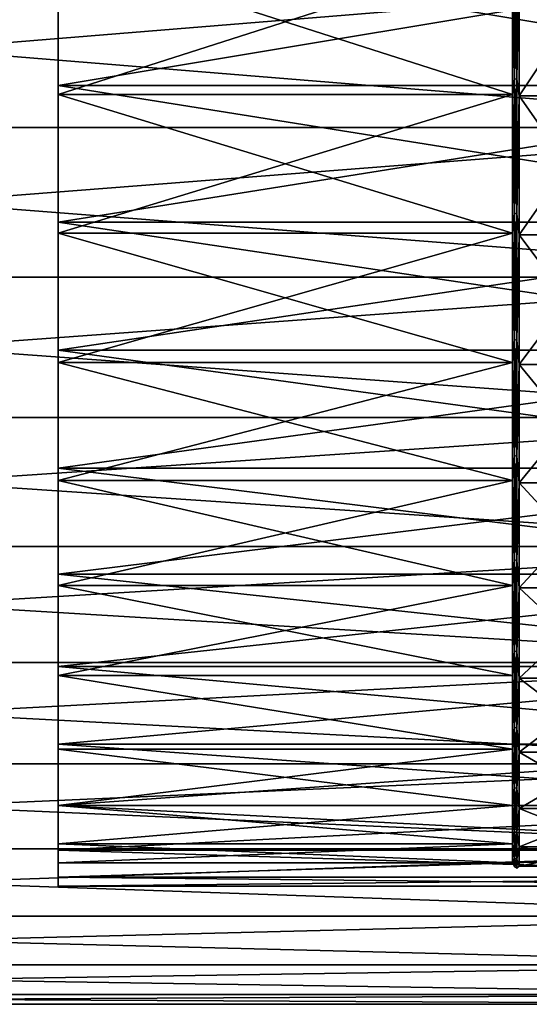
# Model space of a CAD drawing. Header units: metres. Extents: x 59 to 124, y -85 to 86.
# Tile 10 of 186: x 88.85 to 97.47, y -23 to -6.33. Entities that reach past the tile are written whole.
import ezdxf

# ---------------------------------------------------------------- set-up
doc = ezdxf.new("R2010")
doc.units = ezdxf.units.M
doc.layers.add('solid_21414500', color=7, linetype='CONTINUOUS')

msp = doc.modelspace()

# ---------------------------------------------------------------- linework, layer by layer
at = {"layer": 'solid_21414500'}
for points in [[(97.185432, -5.134655, 19.998161), (97.217827, -7.33163, 19.331921), (97.217827, -4.947969, 20.074699)], [(97.185432, -5.134655, -19.998161), (97.217827, -4.947969, -20.074699), (97.217827, -7.33163, -19.331921)], [(97.257149, -4.952338, 20.092426), (97.217827, -4.947969, 20.074699), (97.217827, -7.33163, 19.331921)], [(97.257149, -7.338104, -19.348991), (97.217827, -7.33163, -19.331921), (97.217827, -4.947969, -20.074699)], [(97.257149, -7.338104, -19.348991), (97.217827, -4.947969, -20.074699), (97.257149, -4.952338, -20.092426)], [(97.257149, -4.952338, 20.092426), (97.217827, -7.33163, 19.331921), (97.257149, -7.338104, 19.348991)], [(97.257149, -7.338104, -19.348991), (97.257149, -4.952338, -20.092426), (97.300003, -5.147881, -20.049671)], [(97.257149, -4.952338, 20.092426), (97.257149, -7.338104, 19.348991), (97.300003, -5.147881, 20.049671)], [(89.5, -7.446501, -19.63538), (104, -7.446501, -19.63538), (104, -5.025941, -20.389696)], [(89.5, -5.025941, -20.389696), (89.5, -7.446501, -19.63538), (104, -5.025941, -20.389696)], [(89.5, -5.025941, 20.389696), (104, -5.025941, 20.389696), (104, -7.446501, 19.63538)], [(89.5, -7.446501, 19.63538), (89.5, -5.025941, 20.389696), (104, -7.446501, 19.63538)], [(89.5, -5.134784, 19.998129), (89.5, -5.025941, 20.389696), (89.5, -7.446501, 19.63538)], [(89.5, -5.134784, -19.998129), (89.5, -7.446501, -19.63538), (89.5, -5.025941, -20.389696)], [(97.185432, -5.134655, 19.998161), (89.5, -5.134784, 19.998129), (89.5, -7.600686, 19.196852)], [(97.185432, -5.134655, 19.998161), (89.5, -7.600686, 19.196852), (97.185432, -7.600601, 19.196926)], [(97.185432, -7.600601, -19.196926), (89.5, -5.134784, -19.998129), (97.185432, -5.134655, -19.998161)], [(89.5, -7.600686, 19.196852), (89.5, -5.134784, 19.998129), (89.5, -7.446501, 19.63538)], [(89.5, -5.134784, -19.998129), (89.5, -7.600686, -19.196852), (89.5, -7.446501, -19.63538)], [(97.185432, -7.600601, -19.196926), (89.5, -7.600686, -19.196852), (89.5, -5.134784, -19.998129)], [(97.185432, -5.134655, 19.998161), (97.185432, -7.600601, 19.196926), (97.217827, -7.33163, 19.331921)], [(97.185432, -7.600601, -19.196926), (97.185432, -5.134655, -19.998161), (97.217827, -7.33163, -19.331921)], [(97.257149, -7.338104, -19.348991), (97.300003, -5.147881, -20.049671), (97.300003, -7.620178, -19.246374)], [(97.257149, -7.338104, 19.348991), (97.300003, -7.620178, 19.246374), (97.300003, -5.147881, 20.049671)], [(97.300003, -7.620178, 19.246374), (98.939323, -7.620178, 19.246374), (98.939323, -5.147881, 20.049671)], [(97.300003, -5.147881, 20.049671), (97.300003, -7.620178, 19.246374), (98.939323, -5.147881, 20.049671)], [(97.300003, -5.147881, -20.049671), (98.939323, -5.147881, -20.049671), (98.939323, -7.620178, -19.246374)], [(97.300003, -7.620178, -19.246374), (97.300003, -5.147881, -20.049671), (98.939323, -7.620178, -19.246374)], [(103.5, -5.50426, 22.331661), (71, -5.50426, 22.331661), (71, -8.155905, 21.505352)], [(103.5, -8.155912, 21.505373), (103.5, -5.50426, 22.331661), (71, -8.155905, 21.505352)], [(103.5, -8.155912, -21.505373), (71, -8.155905, -21.505352), (71, -5.50426, -22.331661)], [(103.5, -5.50426, -22.331661), (103.5, -8.155912, -21.505373), (71, -5.50426, -22.331661)], [(97.185432, -7.600601, 19.196926), (97.217827, -9.608379, 18.307238), (97.217827, -7.33163, 19.331921)], [(97.185432, -7.600601, -19.196926), (97.217827, -7.33163, -19.331921), (97.217827, -9.608379, -18.307238)], [(97.257149, -7.338104, 19.348991), (97.217827, -7.33163, 19.331921), (97.217827, -9.608379, 18.307238)], [(97.257149, -9.616864, -18.323404), (97.217827, -9.608379, -18.307238), (97.217827, -7.33163, -19.331921)], [(97.257149, -9.616864, -18.323404), (97.217827, -7.33163, -19.331921), (97.257149, -7.338104, -19.348991)], [(89.5, -9.759169, -18.594587), (104, -9.759169, -18.594587), (104, -7.446501, -19.63538)], [(89.5, -7.446501, -19.63538), (89.5, -9.759169, -18.594587), (104, -7.446501, -19.63538)], [(89.5, -7.446501, 19.63538), (104, -7.446501, 19.63538), (104, -9.759169, 18.594587)], [(89.5, -9.759169, 18.594587), (89.5, -7.446501, 19.63538), (104, -9.759169, 18.594587)], [(89.5, -7.600686, 19.196852), (89.5, -7.446501, 19.63538), (89.5, -9.759169, 18.594587)], [(89.5, -7.600686, -19.196852), (89.5, -9.759169, -18.594587), (89.5, -7.446501, -19.63538)], [(97.257149, -7.338104, 19.348991), (97.217827, -9.608379, 18.307238), (97.257149, -9.616864, 18.323404)], [(97.257149, -9.616864, -18.323404), (97.257149, -7.338104, -19.348991), (97.300003, -7.620178, -19.246374)], [(97.257149, -7.338104, 19.348991), (97.257149, -9.616864, 18.323404), (97.300003, -7.620178, 19.246374)], [(97.185432, -7.600601, 19.196926), (89.5, -7.600686, 19.196852), (89.5, -9.946378, 18.093105)], [(97.185432, -7.600601, 19.196926), (89.5, -9.946378, 18.093105), (97.185432, -9.946681, 18.092945)], [(97.185432, -9.946681, -18.092945), (89.5, -7.600686, -19.196852), (97.185432, -7.600601, -19.196926)], [(89.5, -9.946378, 18.093105), (89.5, -7.600686, 19.196852), (89.5, -9.759169, 18.594587)], [(89.5, -7.600686, -19.196852), (89.5, -9.946378, -18.093105), (89.5, -9.759169, -18.594587)], [(97.185432, -9.946681, -18.092945), (89.5, -9.946378, -18.093105), (89.5, -7.600686, -19.196852)], [(97.185432, -7.600601, 19.196926), (97.185432, -9.946681, 18.092945), (97.217827, -9.608379, 18.307238)], [(97.185432, -9.946681, -18.092945), (97.185432, -7.600601, -19.196926), (97.217827, -9.608379, -18.307238)], [(97.257149, -9.616864, -18.323404), (97.300003, -7.620178, -19.246374), (97.300003, -9.972301, -18.139547)], [(97.257149, -9.616864, 18.323404), (97.300003, -9.972301, 18.139547), (97.300003, -7.620178, 19.246374)], [(97.300003, -9.972301, 18.139547), (98.939323, -9.972301, 18.139547), (98.939323, -7.620178, 19.246374)], [(97.300003, -7.620178, 19.246374), (97.300003, -9.972301, 18.139547), (98.939323, -7.620178, 19.246374)], [(97.300003, -7.620178, -19.246374), (98.939323, -7.620178, -19.246374), (98.939323, -9.972301, -18.139547)], [(97.300003, -9.972301, -18.139547), (97.300003, -7.620178, -19.246374), (98.939323, -9.972301, -18.139547)], [(103.5, -8.155912, 21.505373), (71, -8.155905, 21.505352), (71, -10.688633, 20.365488)], [(103.5, -10.688633, -20.365488), (71, -10.688633, -20.365488), (71, -8.155905, -21.505352)], [(103.5, -8.155912, -21.505373), (103.5, -10.688633, -20.365488), (71, -8.155905, -21.505352)], [(103.5, -10.688633, 20.365488), (103.5, -8.155912, 21.505373), (71, -10.688633, 20.365488)], [(97.185432, -9.946681, 18.092945), (97.217827, -11.745018, 17.015596), (97.217827, -9.608379, 18.307238)], [(97.185432, -9.946681, -18.092945), (97.217827, -9.608379, -18.307238), (97.217827, -11.745018, -17.015596)], [(97.257149, -9.616864, 18.323404), (97.217827, -9.608379, 18.307238), (97.217827, -11.745018, 17.015596)], [(97.257149, -11.755389, -17.030621), (97.217827, -11.745018, -17.015596), (97.217827, -9.608379, -18.307238)], [(97.257149, -11.755389, -17.030621), (97.217827, -9.608379, -18.307238), (97.257149, -9.616864, -18.323404)], [(97.257149, -9.616864, 18.323404), (97.217827, -11.745018, 17.015596), (97.257149, -11.755389, 17.030621)], [(97.257149, -11.755389, -17.030621), (97.257149, -9.616864, -18.323404), (97.300003, -9.972301, -18.139547)], [(97.257149, -9.616864, 18.323404), (97.257149, -11.755389, 17.030621), (97.300003, -9.972301, 18.139547)], [(89.5, -11.92937, -17.282644), (104, -11.92937, -17.282644), (104, -9.759169, -18.594587)], [(89.5, -9.759169, -18.594587), (89.5, -11.92937, -17.282644), (104, -9.759169, -18.594587)], [(89.5, -9.759169, 18.594587), (104, -9.759169, 18.594587), (104, -11.92937, 17.282644)], [(89.5, -11.92937, 17.282644), (89.5, -9.759169, 18.594587), (104, -11.92937, 17.282644)], [(89.5, -9.946378, 18.093105), (89.5, -9.759169, 18.594587), (89.5, -11.92937, 17.282644)], [(89.5, -9.946378, -18.093105), (89.5, -11.92937, -17.282644), (89.5, -9.759169, -18.594587)], [(89.5, -12.13599, 16.703545), (89.5, -9.946378, 18.093105), (89.5, -11.92937, 17.282644)], [(89.5, -9.946378, -18.093105), (89.5, -12.13599, -16.703545), (89.5, -11.92937, -17.282644)], [(97.185432, -9.946681, 18.092945), (89.5, -9.946378, 18.093105), (89.5, -12.13599, 16.703545)], [(97.185432, -12.135896, -16.703627), (89.5, -12.13599, -16.703545), (89.5, -9.946378, -18.093105)], [(97.185432, -12.135896, -16.703627), (89.5, -9.946378, -18.093105), (97.185432, -9.946681, -18.092945)], [(97.185432, -9.946681, 18.092945), (89.5, -12.13599, 16.703545), (97.185432, -12.135896, 16.703627)], [(97.185432, -9.946681, 18.092945), (97.185432, -12.135896, 16.703627), (97.217827, -11.745018, 17.015596)], [(97.185432, -12.135896, -16.703627), (97.185432, -9.946681, -18.092945), (97.217827, -11.745018, -17.015596)], [(97.257149, -11.755389, -17.030621), (97.300003, -9.972301, -18.139547), (97.300003, -12.167154, -16.746653)], [(97.257149, -11.755389, 17.030621), (97.300003, -12.167154, 16.746653), (97.300003, -9.972301, 18.139547)], [(97.300003, -12.167154, 16.746653), (98.939323, -12.167154, 16.746653), (98.939323, -9.972301, 18.139547)], [(97.300003, -9.972301, 18.139547), (97.300003, -12.167154, 16.746653), (98.939323, -9.972301, 18.139547)], [(97.300003, -9.972301, -18.139547), (98.939323, -9.972301, -18.139547), (98.939323, -12.167154, -16.746653)], [(97.300003, -12.167154, -16.746653), (97.300003, -9.972301, -18.139547), (98.939323, -12.167154, -16.746653)], [(103.5, -10.688633, 20.365488), (71, -10.688633, 20.365488), (71, -13.065476, 18.92861)], [(103.5, -13.065489, 18.928629), (103.5, -10.688633, 20.365488), (71, -13.065476, 18.92861)], [(103.5, -13.065489, -18.928629), (71, -13.065476, -18.92861), (71, -10.688633, -20.365488)], [(103.5, -10.688633, -20.365488), (103.5, -13.065489, -18.928629), (71, -10.688633, -20.365488)], [(97.185432, -12.135896, 16.703627), (97.217827, -13.710386, 15.475827), (97.217827, -11.745018, 17.015596)], [(97.185432, -12.135896, -16.703627), (97.217827, -11.745018, -17.015596), (97.217827, -13.710386, -15.475827)], [(97.257149, -11.755389, 17.030621), (97.217827, -11.745018, 17.015596), (97.217827, -13.710386, 15.475827)], [(97.257149, -13.722493, -15.489493), (97.217827, -13.710386, -15.475827), (97.217827, -11.745018, -17.015596)], [(97.257149, -13.722493, -15.489493), (97.217827, -11.745018, -17.015596), (97.257149, -11.755389, -17.030621)], [(97.257149, -11.755389, 17.030621), (97.217827, -13.710386, 15.475827), (97.257149, -13.722493, 15.489493)], [(97.257149, -13.722493, -15.489493), (97.257149, -11.755389, -17.030621), (97.300003, -12.167154, -16.746653)], [(97.257149, -11.755389, 17.030621), (97.257149, -13.722493, 15.489493), (97.300003, -12.167154, 16.746653)], [(89.5, -13.925732, -15.718568), (104, -13.925732, -15.718568), (104, -11.92937, -17.282644)], [(89.5, -11.92937, -17.282644), (89.5, -13.925732, -15.718568), (104, -11.92937, -17.282644)], [(89.5, -11.92937, 17.282644), (104, -11.92937, 17.282644), (104, -13.925732, 15.718568)], [(89.5, -13.925732, 15.718568), (89.5, -11.92937, 17.282644), (104, -13.925732, 15.718568)], [(89.5, -12.13599, 16.703545), (89.5, -11.92937, 17.282644), (89.5, -13.925732, 15.718568)], [(89.5, -12.13599, -16.703545), (89.5, -13.925732, -15.718568), (89.5, -11.92937, -17.282644)], [(97.185432, -12.135896, 16.703627), (89.5, -12.13599, 16.703545), (89.5, -14.13366, 15.050935)], [(97.185432, -12.135896, 16.703627), (89.5, -14.13366, 15.050935), (97.185432, -14.13372, 15.050883)], [(97.185432, -14.13372, -15.050883), (89.5, -12.13599, -16.703545), (97.185432, -12.135896, -16.703627)], [(89.5, -14.13366, 15.050935), (89.5, -12.13599, 16.703545), (89.5, -13.925732, 15.718568)], [(89.5, -12.13599, -16.703545), (89.5, -14.13366, -15.050935), (89.5, -13.925732, -15.718568)], [(97.185432, -14.13372, -15.050883), (89.5, -14.13366, -15.050935), (89.5, -12.13599, -16.703545)], [(97.185432, -12.135896, 16.703627), (97.185432, -14.13372, 15.050883), (97.217827, -13.710386, 15.475827)], [(97.185432, -14.13372, -15.050883), (97.185432, -12.135896, -16.703627), (97.217827, -13.710386, -15.475827)], [(97.257149, -13.722493, -15.489493), (97.300003, -12.167154, -16.746653), (97.300003, -14.170125, -15.08965)], [(97.257149, -13.722493, 15.489493), (97.300003, -14.170125, 15.08965), (97.300003, -12.167154, 16.746653)], [(97.300003, -14.170125, 15.08965), (98.939323, -14.170125, 15.08965), (98.939323, -12.167154, 16.746653)], [(97.300003, -12.167154, 16.746653), (97.300003, -14.170125, 15.08965), (98.939323, -12.167154, 16.746653)], [(97.300003, -12.167154, -16.746653), (98.939323, -12.167154, -16.746653), (98.939323, -14.170125, -15.08965)], [(97.300003, -14.170125, -15.08965), (97.300003, -12.167154, -16.746653), (98.939323, -14.170125, -15.08965)], [(103.5, -13.065489, 18.928629), (71, -13.065476, 18.92861), (71, -15.251822, 17.215748)], [(103.5, -15.251822, -17.215748), (71, -15.251822, -17.215748), (71, -13.065476, -18.92861)], [(103.5, -13.065489, -18.928629), (103.5, -15.251822, -17.215748), (71, -13.065476, -18.92861)], [(103.5, -15.251822, 17.215748), (103.5, -13.065489, 18.928629), (71, -15.251822, 17.215748)], [(97.185432, -14.13372, 15.050883), (97.217827, -15.475827, 13.710386), (97.217827, -13.710386, 15.475827)], [(97.185432, -14.13372, -15.050883), (97.217827, -13.710386, -15.475827), (97.217827, -15.475827, -13.710386)], [(97.257149, -13.722493, 15.489493), (97.217827, -13.710386, 15.475827), (97.217827, -15.475827, 13.710386)], [(97.257149, -15.489493, -13.722493), (97.217827, -15.475827, -13.710386), (97.217827, -13.710386, -15.475827)], [(97.257149, -15.489493, -13.722493), (97.217827, -13.710386, -15.475827), (97.257149, -13.722493, -15.489493)], [(97.257149, -13.722493, 15.489493), (97.217827, -15.475827, 13.710386), (97.257149, -15.489493, 13.722493)], [(97.257149, -15.489493, -13.722493), (97.257149, -13.722493, -15.489493), (97.300003, -14.170125, -15.08965)], [(97.257149, -13.722493, 15.489493), (97.257149, -15.489493, 13.722493), (97.300003, -14.170125, 15.08965)], [(89.5, -15.718587, -13.92572), (104, -15.718587, -13.92572), (104, -13.925732, -15.718568)], [(89.5, -13.925732, -15.718568), (89.5, -15.718587, -13.92572), (104, -13.925732, -15.718568)], [(89.5, -13.925732, 15.718568), (104, -13.925732, 15.718568), (104, -15.718587, 13.92572)], [(89.5, -15.718587, 13.92572), (89.5, -13.925732, 15.718568), (104, -15.718587, 13.92572)], [(89.5, -14.13366, 15.050935), (89.5, -13.925732, 15.718568), (89.5, -15.718587, 13.92572)], [(89.5, -14.13366, -15.050935), (89.5, -15.718587, -13.92572), (89.5, -13.925732, -15.718568)], [(89.5, -15.908632, 13.160775), (89.5, -14.13366, 15.050935), (89.5, -15.718587, 13.92572)], [(89.5, -14.13366, -15.050935), (89.5, -15.908632, -13.160775), (89.5, -15.718587, -13.92572)], [(97.185432, -14.13372, 15.050883), (89.5, -14.13366, 15.050935), (89.5, -15.908632, 13.160775)], [(97.185432, -15.908648, -13.160778), (89.5, -15.908632, -13.160775), (89.5, -14.13366, -15.050935)], [(97.185432, -15.908648, -13.160778), (89.5, -14.13366, -15.050935), (97.185432, -14.13372, -15.050883)], [(97.185432, -14.13372, 15.050883), (89.5, -15.908632, 13.160775), (97.185432, -15.908648, 13.160778)], [(97.185432, -14.13372, 15.050883), (97.185432, -15.908648, 13.160778), (97.217827, -15.475827, 13.710386)], [(97.185432, -15.908648, -13.160778), (97.185432, -14.13372, -15.050883), (97.217827, -15.475827, -13.710386)], [(97.257149, -15.489493, -13.722493), (97.300003, -14.170125, -15.08965), (97.300003, -15.949624, -13.194676)], [(97.257149, -15.489493, 13.722493), (97.300003, -15.949624, 13.194676), (97.300003, -14.170125, 15.08965)], [(97.300003, -15.949624, 13.194676), (98.939323, -15.949624, 13.194676), (98.939323, -14.170125, 15.08965)], [(97.300003, -14.170125, 15.08965), (97.300003, -15.949624, 13.194676), (98.939323, -14.170125, 15.08965)], [(97.300003, -14.170125, -15.08965), (98.939323, -14.170125, -15.08965), (98.939323, -15.949624, -13.194676)], [(97.300003, -15.949624, -13.194676), (97.300003, -14.170125, -15.08965), (98.939323, -15.949624, -13.194676)], [(103.5, -15.251822, 17.215748), (71, -15.251822, 17.215748), (71, -17.215731, 15.251806)], [(103.5, -17.215748, 15.251822), (103.5, -15.251822, 17.215748), (71, -17.215731, 15.251806)], [(103.5, -17.215748, -15.251822), (71, -17.215731, -15.251806), (71, -15.251822, -17.215748)], [(103.5, -15.251822, -17.215748), (103.5, -17.215748, -15.251822), (71, -15.251822, -17.215748)], [(97.185432, -15.908648, 13.160778), (97.217827, -17.015596, 11.745018), (97.217827, -15.475827, 13.710386)], [(97.185432, -15.908648, -13.160778), (97.217827, -15.475827, -13.710386), (97.217827, -17.015596, -11.745018)], [(97.257149, -15.489493, 13.722493), (97.217827, -15.475827, 13.710386), (97.217827, -17.015596, 11.745018)], [(97.257149, -17.030621, -11.755389), (97.217827, -17.015596, -11.745018), (97.217827, -15.475827, -13.710386)], [(97.257149, -17.030621, -11.755389), (97.217827, -15.475827, -13.710386), (97.257149, -15.489493, -13.722493)], [(97.257149, -15.489493, 13.722493), (97.217827, -17.015596, 11.745018), (97.257149, -17.030621, 11.755389)], [(97.257149, -17.030621, -11.755389), (97.257149, -15.489493, -13.722493), (97.300003, -15.949624, -13.194676)], [(97.257149, -15.489493, 13.722493), (97.257149, -17.030621, 11.755389), (97.300003, -15.949624, 13.194676)], [(89.5, -17.282795, -11.929121), (104, -17.282795, -11.929121), (104, -15.718587, -13.92572)], [(89.5, -15.718587, -13.92572), (89.5, -17.282795, -11.929121), (104, -15.718587, -13.92572)], [(89.5, -15.718587, 13.92572), (104, -15.718587, 13.92572), (104, -17.282795, 11.929121)], [(89.5, -17.282795, 11.929121), (89.5, -15.718587, 13.92572), (104, -17.282795, 11.929121)], [(89.5, -15.908632, 13.160775), (89.5, -15.718587, 13.92572), (89.5, -17.282795, 11.929121)], [(89.5, -15.908632, -13.160775), (89.5, -17.282795, -11.929121), (89.5, -15.718587, -13.92572)], [(89.5, -17.432665, 11.063151), (89.5, -15.908632, 13.160775), (89.5, -17.282795, 11.929121)], [(89.5, -15.908632, -13.160775), (89.5, -17.432665, -11.063151), (89.5, -17.282795, -11.929121)], [(97.185432, -15.908648, 13.160778), (89.5, -15.908632, 13.160775), (89.5, -17.432665, 11.063151)], [(97.185432, -17.432686, -11.063119), (89.5, -17.432665, -11.063151), (89.5, -15.908632, -13.160775)], [(97.185432, -17.432686, -11.063119), (89.5, -15.908632, -13.160775), (97.185432, -15.908648, -13.160778)], [(97.185432, -15.908648, 13.160778), (89.5, -17.432665, 11.063151), (97.185432, -17.432686, 11.063119)], [(97.185432, -15.908648, 13.160778), (97.185432, -17.432686, 11.063119), (97.217827, -17.015596, 11.745018)], [(97.185432, -17.432686, -11.063119), (97.185432, -15.908648, -13.160778), (97.217827, -17.015596, -11.745018)], [(97.257149, -17.030621, -11.755389), (97.300003, -15.949624, -13.194676), (97.300003, -17.477589, -11.091615)], [(97.257149, -17.030621, 11.755389), (97.300003, -17.477589, 11.091615), (97.300003, -15.949624, 13.194676)], [(97.300003, -17.477589, 11.091615), (98.939323, -17.477589, 11.091615), (98.939323, -15.949624, 13.194676)], [(97.300003, -15.949624, 13.194676), (97.300003, -17.477589, 11.091615), (98.939323, -15.949624, 13.194676)], [(97.300003, -15.949624, -13.194676), (98.939323, -15.949624, -13.194676), (98.939323, -17.477589, -11.091615)], [(97.300003, -17.477589, -11.091615), (97.300003, -15.949624, -13.194676), (98.939323, -17.477589, -11.091615)], [(97.185432, -17.432686, 11.063119), (97.217827, -18.307238, 9.608379), (97.217827, -17.015596, 11.745018)], [(97.185432, -17.432686, -11.063119), (97.217827, -17.015596, -11.745018), (97.217827, -18.307238, -9.608379)], [(97.257149, -17.030621, 11.755389), (97.217827, -17.015596, 11.745018), (97.217827, -18.307238, 9.608379)], [(97.257149, -18.323404, -9.616864), (97.217827, -18.307238, -9.608379), (97.217827, -17.015596, -11.745018)], [(97.257149, -18.323404, -9.616864), (97.217827, -17.015596, -11.745018), (97.257149, -17.030621, -11.755389)], [(97.257149, -17.030621, 11.755389), (97.217827, -18.307238, 9.608379), (97.257149, -18.323404, 9.616864)], [(97.257149, -18.323404, -9.616864), (97.257149, -17.030621, -11.755389), (97.300003, -17.477589, -11.091615)], [(97.257149, -17.030621, 11.755389), (97.257149, -18.323404, 9.616864), (97.300003, -17.477589, 11.091615)], [(103.5, -17.215748, 15.251822), (71, -17.215731, 15.251806), (71, -18.928629, 13.065489)], [(103.5, -18.928629, -13.065489), (71, -18.928629, -13.065489), (71, -17.215731, -15.251806)], [(103.5, -17.215748, -15.251822), (103.5, -18.928629, -13.065489), (71, -17.215731, -15.251806)], [(103.5, -18.928629, 13.065489), (103.5, -17.215748, 15.251822), (71, -18.928629, 13.065489)], [(89.5, -18.594372, -9.75955), (104, -18.594372, -9.75955), (104, -17.282795, -11.929121)], [(89.5, -17.282795, -11.929121), (89.5, -18.594372, -9.75955), (104, -17.282795, -11.929121)], [(89.5, -17.282795, 11.929121), (104, -17.282795, 11.929121), (104, -18.594372, 9.75955)], [(89.5, -18.594372, 9.75955), (89.5, -17.282795, 11.929121), (104, -18.594372, 9.75955)], [(89.5, -17.432665, 11.063151), (89.5, -17.282795, 11.929121), (89.5, -18.594372, 9.75955)], [(89.5, -17.432665, -11.063151), (89.5, -18.594372, -9.75955), (89.5, -17.282795, -11.929121)], [(89.5, -18.681896, 8.790714), (89.5, -17.432665, 11.063151), (89.5, -18.594372, 9.75955)], [(89.5, -17.432665, -11.063151), (89.5, -18.681896, -8.790714), (89.5, -18.594372, -9.75955)], [(97.185432, -18.681801, 8.790988), (89.5, -17.432665, 11.063151), (89.5, -18.681896, 8.790714)], [(97.185432, -17.432686, 11.063119), (89.5, -17.432665, 11.063151), (97.185432, -18.681801, 8.790988)], [(97.185432, -18.681801, -8.790988), (89.5, -18.681896, -8.790714), (89.5, -17.432665, -11.063151)], [(97.185432, -18.681801, -8.790988), (89.5, -17.432665, -11.063151), (97.185432, -17.432686, -11.063119)], [(97.185432, -17.432686, 11.063119), (97.185432, -18.681801, 8.790988), (97.217827, -18.307238, 9.608379)], [(97.185432, -18.681801, -8.790988), (97.185432, -17.432686, -11.063119), (97.217827, -18.307238, -9.608379)], [(97.257149, -18.323404, -9.616864), (97.300003, -17.477589, -11.091615), (97.300003, -18.729919, -8.813631)], [(97.257149, -18.323404, 9.616864), (97.300003, -18.729919, 8.813631), (97.300003, -17.477589, 11.091615)], [(97.300003, -18.729919, 8.813631), (98.939323, -18.729919, 8.813631), (98.939323, -17.477589, 11.091615)], [(97.300003, -17.477589, 11.091615), (97.300003, -18.729919, 8.813631), (98.939323, -17.477589, 11.091615)], [(97.300003, -17.477589, -11.091615), (98.939323, -17.477589, -11.091615), (98.939323, -18.729919, -8.813631)], [(97.300003, -18.729919, -8.813631), (97.300003, -17.477589, -11.091615), (98.939323, -18.729919, -8.813631)], [(97.185432, -18.681801, 8.790988), (97.217827, -19.331921, 7.33163), (97.217827, -18.307238, 9.608379)], [(97.185432, -18.681801, -8.790988), (97.217827, -18.307238, -9.608379), (97.217827, -19.331921, -7.33163)], [(97.257149, -18.323404, 9.616864), (97.217827, -18.307238, 9.608379), (97.217827, -19.331921, 7.33163)], [(97.257149, -19.348991, -7.338104), (97.217827, -19.331921, -7.33163), (97.217827, -18.307238, -9.608379)], [(97.257149, -19.348991, -7.338104), (97.217827, -18.307238, -9.608379), (97.257149, -18.323404, -9.616864)], [(97.257149, -18.323404, 9.616864), (97.217827, -19.331921, 7.33163), (97.257149, -19.348991, 7.338104)], [(97.257149, -19.348991, -7.338104), (97.257149, -18.323404, -9.616864), (97.300003, -18.729919, -8.813631)], [(97.257149, -18.323404, 9.616864), (97.257149, -19.348991, 7.338104), (97.300003, -18.729919, 8.813631)], [(89.5, -19.635345, -7.446674), (104, -19.635345, -7.446674), (104, -18.594372, -9.75955)], [(89.5, -18.594372, -9.75955), (89.5, -19.635345, -7.446674), (104, -18.594372, -9.75955)], [(89.5, -18.594372, 9.75955), (104, -18.594372, 9.75955), (104, -19.635345, 7.446674)], [(89.5, -19.635345, 7.446674), (89.5, -18.594372, 9.75955), (104, -19.635345, 7.446674)], [(89.5, -18.681896, 8.790714), (89.5, -18.594372, 9.75955), (89.5, -19.635345, 7.446674)], [(89.5, -18.681896, -8.790714), (89.5, -19.635345, -7.446674), (89.5, -18.594372, -9.75955)], [(97.185432, -18.681801, 8.790988), (89.5, -18.681896, 8.790714), (89.5, -19.636156, 6.380579)], [(97.185432, -18.681801, 8.790988), (89.5, -19.636156, 6.380579), (97.185432, -19.636292, 6.380218)], [(97.185432, -19.636292, -6.380218), (89.5, -18.681896, -8.790714), (97.185432, -18.681801, -8.790988)], [(89.5, -19.636156, 6.380579), (89.5, -18.681896, 8.790714), (89.5, -19.635345, 7.446674)], [(89.5, -18.681896, -8.790714), (89.5, -19.636156, -6.380579), (89.5, -19.635345, -7.446674)], [(97.185432, -19.636292, -6.380218), (89.5, -19.636156, -6.380579), (89.5, -18.681896, -8.790714)], [(97.185432, -18.681801, 8.790988), (97.185432, -19.636292, 6.380218), (97.217827, -19.331921, 7.33163)], [(97.185432, -19.636292, -6.380218), (97.185432, -18.681801, -8.790988), (97.217827, -19.331921, -7.33163)], [(97.257149, -19.348991, -7.338104), (97.300003, -18.729919, -8.813631), (97.300003, -19.686871, -6.396652)], [(97.257149, -19.348991, 7.338104), (97.300003, -19.686871, 6.396652), (97.300003, -18.729919, 8.813631)], [(97.300003, -19.686871, 6.396652), (98.939323, -19.686871, 6.396652), (98.939323, -18.729919, 8.813631)], [(97.300003, -18.729919, 8.813631), (97.300003, -19.686871, 6.396652), (98.939323, -18.729919, 8.813631)], [(97.300003, -18.729919, -8.813631), (98.939323, -18.729919, -8.813631), (98.939323, -19.686871, -6.396652)], [(97.300003, -19.686871, -6.396652), (97.300003, -18.729919, -8.813631), (98.939323, -19.686871, -6.396652)], [(103.5, -18.928629, 13.065489), (71, -18.928629, 13.065489), (71, -20.365469, 10.688622)], [(103.5, -20.365488, 10.688633), (103.5, -18.928629, 13.065489), (71, -20.365469, 10.688622)], [(103.5, -20.365488, -10.688633), (71, -20.365469, -10.688622), (71, -18.928629, -13.065489)], [(103.5, -18.928629, -13.065489), (103.5, -20.365488, -10.688633), (71, -18.928629, -13.065489)], [(97.185432, -19.636292, 6.380218), (97.217827, -20.074699, 4.947969), (97.217827, -19.331921, 7.33163)], [(97.185432, -19.636292, -6.380218), (97.217827, -19.331921, -7.33163), (97.217827, -20.074699, -4.947969)], [(97.257149, -19.348991, 7.338104), (97.217827, -19.331921, 7.33163), (97.217827, -20.074699, 4.947969)], [(97.257149, -20.092426, -4.952338), (97.217827, -20.074699, -4.947969), (97.217827, -19.331921, -7.33163)], [(97.257149, -20.092426, -4.952338), (97.217827, -19.331921, -7.33163), (97.257149, -19.348991, -7.338104)], [(97.257149, -19.348991, 7.338104), (97.217827, -20.074699, 4.947969), (97.257149, -20.092426, 4.952338)], [(97.257149, -20.092426, -4.952338), (97.257149, -19.348991, -7.338104), (97.300003, -19.686871, -6.396652)], [(97.257149, -19.348991, 7.338104), (97.257149, -20.092426, 4.952338), (97.300003, -19.686871, 6.396652)], [(89.5, -20.389814, -5.025488), (104, -20.389814, -5.025488), (104, -19.635345, -7.446674)], [(89.5, -19.635345, -7.446674), (89.5, -20.389814, -5.025488), (104, -19.635345, -7.446674)], [(89.5, -19.635345, 7.446674), (104, -19.635345, 7.446674), (104, -20.389814, 5.025488)], [(89.5, -20.389814, 5.025488), (89.5, -19.635345, 7.446674), (104, -20.389814, 5.025488)], [(89.5, -19.636156, 6.380579), (89.5, -19.635345, 7.446674), (89.5, -20.389814, 5.025488)], [(89.5, -19.636156, -6.380579), (89.5, -20.389814, -5.025488), (89.5, -19.635345, -7.446674)], [(89.5, -20.281124, 3.868711), (89.5, -19.636156, 6.380579), (89.5, -20.389814, 5.025488)], [(89.5, -19.636156, -6.380579), (89.5, -20.281124, -3.868711), (89.5, -20.389814, -5.025488)], [(97.185432, -19.636292, 6.380218), (89.5, -19.636156, 6.380579), (89.5, -20.281124, 3.868711)], [(97.185432, -20.281107, -3.868828), (89.5, -20.281124, -3.868711), (89.5, -19.636156, -6.380579)], [(97.185432, -20.281107, -3.868828), (89.5, -19.636156, -6.380579), (97.185432, -19.636292, -6.380218)], [(97.185432, -19.636292, 6.380218), (89.5, -20.281124, 3.868711), (97.185432, -20.281107, 3.868828)], [(97.185432, -19.636292, 6.380218), (97.185432, -20.281107, 3.868828), (97.217827, -20.074699, 4.947969)], [(97.185432, -20.281107, -3.868828), (97.185432, -19.636292, -6.380218), (97.217827, -20.074699, -4.947969)], [(97.257149, -20.092426, -4.952338), (97.300003, -19.686871, -6.396652), (97.300003, -20.333345, -3.878793)], [(97.257149, -20.092426, 4.952338), (97.300003, -20.333345, 3.878793), (97.300003, -19.686871, 6.396652)], [(97.300003, -20.333345, 3.878793), (98.939323, -20.333345, 3.878793), (98.939323, -19.686871, 6.396652)], [(97.300003, -19.686871, 6.396652), (97.300003, -20.333345, 3.878793), (98.939323, -19.686871, 6.396652)], [(97.300003, -19.686871, -6.396652), (98.939323, -19.686871, -6.396652), (98.939323, -20.333345, -3.878793)], [(97.300003, -20.333345, -3.878793), (97.300003, -19.686871, -6.396652), (98.939323, -20.333345, -3.878793)], [(97.185432, -20.281107, 3.868828), (97.217827, -20.524744, 2.492155), (97.217827, -20.074699, 4.947969)], [(97.185432, -20.281107, -3.868828), (97.217827, -20.074699, -4.947969), (97.217827, -20.524744, -2.492155)], [(97.257149, -20.092426, 4.952338), (97.217827, -20.074699, 4.947969), (97.217827, -20.524744, 2.492155)], [(97.257149, -20.542868, -2.494356), (97.217827, -20.524744, -2.492155), (97.217827, -20.074699, -4.947969)], [(97.257149, -20.542868, -2.494356), (97.217827, -20.074699, -4.947969), (97.257149, -20.092426, -4.952338)], [(97.257149, -20.092426, 4.952338), (97.217827, -20.524744, 2.492155), (97.257149, -20.542868, 2.494356)], [(97.257149, -20.542868, -2.494356), (97.257149, -20.092426, -4.952338), (97.300003, -20.333345, -3.878793)], [(97.257149, -20.092426, 4.952338), (97.257149, -20.542868, 2.494356), (97.300003, -20.333345, 3.878793)], [(97.185432, -20.281107, 3.868828), (89.5, -20.281124, 3.868711), (89.5, -20.606064, 1.296483)], [(97.185432, -20.281107, 3.868828), (89.5, -20.606064, 1.296483), (97.185432, -20.606077, 1.296425)], [(97.185432, -20.606077, -1.296425), (89.5, -20.281124, -3.868711), (97.185432, -20.281107, -3.868828)], [(89.5, -20.281124, 3.868711), (89.5, -20.389814, 5.025488), (89.5, -20.846859, 2.531239)], [(89.5, -20.606064, 1.296483), (89.5, -20.281124, 3.868711), (89.5, -20.846859, 2.531239)], [(89.5, -20.281124, -3.868711), (89.5, -20.846859, -2.531239), (89.5, -20.389814, -5.025488)], [(89.5, -20.281124, -3.868711), (89.5, -20.606064, -1.296483), (89.5, -20.846859, -2.531239)], [(97.185432, -20.606077, -1.296425), (89.5, -20.606064, -1.296483), (89.5, -20.281124, -3.868711)], [(97.185432, -20.281107, 3.868828), (97.185432, -20.606077, 1.296425), (97.217827, -20.524744, 2.492155)], [(97.185432, -20.606077, -1.296425), (97.185432, -20.281107, -3.868828), (97.217827, -20.524744, -2.492155)], [(97.257149, -20.542868, -2.494356), (97.300003, -20.333345, -3.878793), (97.300003, -20.659153, -1.299764)], [(97.257149, -20.542868, 2.494356), (97.300003, -20.659153, 1.299764), (97.300003, -20.333345, 3.878793)], [(97.300003, -20.659153, 1.299764), (98.939323, -20.659153, 1.299764), (98.939323, -20.333345, 3.878793)], [(97.300003, -20.333345, 3.878793), (97.300003, -20.659153, 1.299764), (98.939323, -20.333345, 3.878793)], [(97.300003, -20.333345, -3.878793), (98.939323, -20.333345, -3.878793), (98.939323, -20.659153, -1.299764)], [(97.300003, -20.659153, -1.299764), (97.300003, -20.333345, -3.878793), (98.939323, -20.659153, -1.299764)], [(103.5, -20.365488, 10.688633), (71, -20.365469, 10.688622), (71, -21.505373, 8.155912)], [(103.5, -21.505373, -8.155912), (71, -21.505373, -8.155912), (71, -20.365469, -10.688622)], [(103.5, -20.365488, -10.688633), (103.5, -21.505373, -8.155912), (71, -20.365469, -10.688622)], [(103.5, -21.505373, 8.155912), (103.5, -20.365488, 10.688633), (71, -21.505373, 8.155912)], [(89.5, -20.846859, -2.531239), (104, -20.846859, -2.531239), (104, -20.389814, -5.025488)], [(89.5, -20.389814, -5.025488), (89.5, -20.846859, -2.531239), (104, -20.389814, -5.025488)], [(89.5, -20.389814, 5.025488), (104, -20.389814, 5.025488), (104, -20.846859, 2.531239)], [(89.5, -20.846859, 2.531239), (89.5, -20.389814, 5.025488), (104, -20.846859, 2.531239)], [(89.5, -20.606064, 1.296483), (89.5, -20.846859, 2.531239), (89.5, -21)], [(89.5, -20.606064, -1.296483), (89.5, -21), (89.5, -20.846859, -2.531239)], [(89.5, -20.606064, -1.296483), (89.5, -20.606064, 1.296483), (89.5, -21)], [(97.185432, -20.606077, 1.296425), (89.5, -20.606064, 1.296483), (89.5, -20.606064, -1.296483)], [(97.185432, -20.606077, 1.296425), (89.5, -20.606064, -1.296483), (97.185432, -20.606077, -1.296425)], [(97.185432, -20.606077, 1.296425), (97.217827, -20.675491), (97.217827, -20.524744, 2.492155)], [(97.185432, -20.606077, -1.296425), (97.217827, -20.524744, -2.492155), (97.217827, -20.675491)], [(97.185432, -20.606077, 1.296425), (97.185432, -20.606077, -1.296425), (97.217827, -20.675491)], [(97.257149, -20.542868, 2.494356), (97.217827, -20.524744, 2.492155), (97.217827, -20.675491)], [(97.257149, -20.693748), (97.217827, -20.675491), (97.217827, -20.524744, -2.492155)], [(97.257149, -20.693748), (97.217827, -20.524744, -2.492155), (97.257149, -20.542868, -2.494356)], [(97.257149, -20.542868, 2.494356), (97.217827, -20.675491), (97.257149, -20.693748)], [(97.257149, -20.693748), (97.257149, -20.542868, -2.494356), (97.300003, -20.659153, -1.299764)], [(97.257149, -20.542868, 2.494356), (97.257149, -20.693748), (97.300003, -20.659153, 1.299764)], [(97.257149, -20.693748), (97.300003, -20.659153, -1.299764), (97.300003, -20.659153, 1.299764)], [(97.300003, -20.659153, -1.299764), (98.939323, -20.659153, -1.299764), (98.939323, -20.659153, 1.299764)], [(97.300003, -20.659153, 1.299764), (97.300003, -20.659153, -1.299764), (98.939323, -20.659153, 1.299764)], [(89.5, -21), (104, -21), (104, -20.846859, -2.531239)], [(89.5, -20.846859, -2.531239), (89.5, -21), (104, -20.846859, -2.531239)], [(89.5, -20.846859, 2.531239), (104, -20.846859, 2.531239), (104, -21)], [(89.5, -21), (89.5, -20.846859, 2.531239), (104, -21)], [(103.5, -21.505373, 8.155912), (71, -21.505373, 8.155912), (71, -22.33164, 5.504255)], [(103.5, -22.331661, 5.50426), (103.5, -21.505373, 8.155912), (71, -22.33164, 5.504255)], [(103.5, -22.331661, -5.50426), (71, -22.33164, -5.504255), (71, -21.505373, -8.155912)], [(103.5, -21.505373, -8.155912), (103.5, -22.331661, -5.50426), (71, -21.505373, -8.155912)], [(103.5, -22.331661, 5.50426), (71, -22.33164, 5.504255), (71, -22.832304, 2.772344)], [(103.5, -22.832304, -2.772344), (71, -22.832304, -2.772344), (71, -22.33164, -5.504255)], [(103.5, -22.331661, -5.50426), (103.5, -22.832304, -2.772344), (71, -22.33164, -5.504255)], [(103.5, -22.832304, 2.772344), (103.5, -22.331661, 5.50426), (71, -22.832304, 2.772344)], [(103.5, -22.832304, 2.772344), (71, -22.832304, 2.772344), (71, -22.999977)], [(103.5, -23), (71, -22.999977), (71, -22.832304, -2.772344)], [(103.5, -23), (103.5, -22.832304, 2.772344), (71, -22.999977)], [(103.5, -22.832304, -2.772344), (103.5, -23), (71, -22.832304, -2.772344)]]:
    msp.add_3dface(points, dxfattribs=at)

doc.saveas('drawing.dxf')
